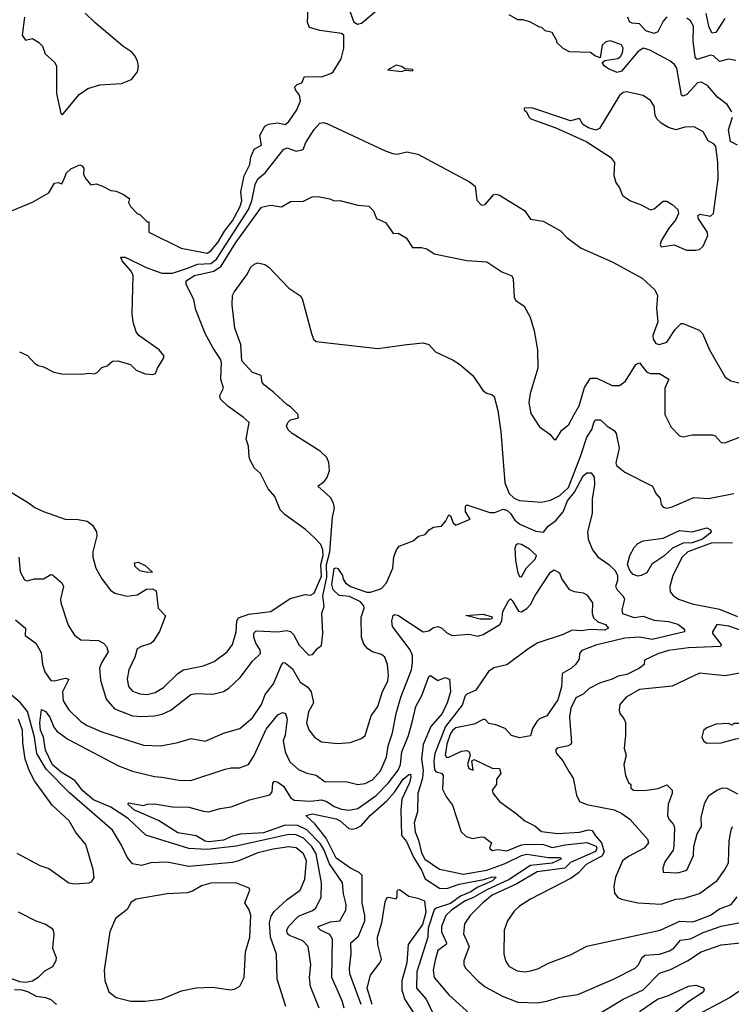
# Model space of a CAD drawing. Extents: x 1246169 to 1426871, y 660025 to 763458.
# Tile 181 of 256: x 1313914 to 1317830, y 715097 to 720511. Entities that reach past the tile are written whole.
import ezdxf

# ---------------------------------------------------------------- set-up
doc = ezdxf.new("R2010")
doc.units = 0

msp = doc.modelspace()

# ---------------------------------------------------------------- linework, layer by layer
at = {"layer": '0CON20XD'}
for points in [[(1313815, 719438), (1313985, 719508), (1314075, 719559.2), (1314105, 719611.5), (1314125.7, 719615.7), (1314145, 719607.5), (1314161.9, 719645), (1314172.1, 719667.9), (1314195, 719690.6), (1314245, 719712.5), (1314255, 719707.5), (1314267.5, 719695), (1314265, 719660), (1314277.5, 719635), (1314305, 719602.5), (1314335, 719607.5), (1314365, 719597.5), (1314415, 719572.5), (1314445, 719567.5), (1314481.7, 719551.7), (1314518.3, 719528.3), (1314512.5, 719505), (1314523.6, 719483.6), (1314560, 719445), (1314575, 719440), (1314615, 719400), (1314625, 719400), (1314625, 719342.5), (1314803.3, 719255), (1314945, 719227.5), (1314965, 719240), (1315005, 719286.2), (1315041.7, 719348.3), (1315084.7, 719405), (1315125, 719480), (1315137.3, 719515), (1315130.4, 719565), (1315148.4, 719651.6), (1315180.8, 719715), (1315186.4, 719755), (1315205, 719799.2), (1315245, 719820), (1315235.5, 719874.5), (1315262.5, 719925), (1315283.2, 719936.8), (1315334.4, 719944.4), (1315375, 719933.8), (1315395, 719950.6), (1315438.2, 720015), (1315460, 720065), (1315453.8, 720095), (1315432.5, 720125), (1315428.3, 720141.7), (1315440, 720155), (1315466.4, 720163.6), (1315481.2, 720198.8), (1315575, 720196.2), (1315625.6, 720214.4), (1315638.8, 720225), (1315683.6, 720296.4), (1315698.3, 720355), (1315698.5, 720425), (1315685, 720435.5), (1315565, 720452), (1315508.4, 720468.4), (1315498, 720495), (1315501.6, 720575)], [(1313940, 720525), (1313927.5, 720425), (1313945, 720397.5), (1313985, 720407.5), (1314020, 720385), (1314040, 720365), (1314053.9, 720323.9), (1314106.7, 720275), (1314115.6, 720255), (1314116.7, 720105), (1314140.8, 719995), (1314145, 719990)], [(1314145, 719990), (1314155, 719994.4), (1314241.2, 720098.8), (1314288.2, 720131.8), (1314355, 720152.6), (1314475, 720159.5), (1314528.7, 720181.3), (1314563.1, 720225), (1314568.5, 720255), (1314562.4, 720282.4), (1314550, 720310), (1314531.7, 720331.7), (1314481.9, 720365), (1314326.9, 720495), (1314275, 720546)], [(1315875, 720556.9), (1315795, 720490), (1315772.5, 720485), (1315754.7, 720494.7), (1315732.9, 720555)], [(1317078.3, 720311.7), (1317055, 720330), (1316940, 720335), (1316905, 720352.5), (1316870, 720385), (1316870, 720395), (1316845, 720440), (1316805, 720450), (1316788.3, 720468.3), (1316775, 720470), (1316725, 720497.5), (1316685, 720510), (1316655, 720510), (1316607, 720537)], [(1317475, 720526.2), (1317455, 720502.2), (1317425.9, 720445), (1317405, 720434.7), (1317359, 720449), (1317325, 720488.6), (1317285, 720491.5), (1317269.8, 720499.8), (1317261, 720525)], [(1317855, 720287.3), (1317815, 720293.1), (1317765, 720281.1), (1317731.5, 720311.5), (1317716.5, 720316.5), (1317641.4, 720291.4), (1317631.7, 720305), (1317619.6, 720395), (1317622, 720475), (1317605, 720504.4), (1317585, 720519.5)], [(1317795, 720518.1), (1317745, 720441.1), (1317725, 720437.5), (1317708.5, 720468.5), (1317691.9, 720545)], [(1317832.7, 720005), (1317806.6, 720045), (1317754.6, 720085), (1317699.1, 720149.1), (1317665, 720166.9), (1317645, 720164.4), (1317585, 720100), (1317565, 720090), (1317555.4, 720095.4), (1317530.5, 720245), (1317517.5, 720265), (1317491.2, 720285), (1317378, 720345), (1317345, 720354.6), (1317315, 720334.6), (1317225, 720228.6), (1317201.2, 720221.2), (1317155, 720240), (1317132.5, 720255), (1317120, 720275), (1317133.6, 720286.4), (1317205, 720296.6), (1317221, 720309), (1317231.6, 720328.4), (1317234.7, 720355), (1317225, 720372.7), (1317165, 720394.6), (1317140.2, 720389.8), (1317119.5, 720370.5), (1317108.3, 720301.7), (1317078.3, 720311.7)], [(1316015, 720226.7), (1316035, 720232.5), (1316075, 720230), (1316080, 720235), (1316075, 720237.5), (1316035, 720240), (1316015, 720253.3), (1315985, 720261.2), (1315940, 720235), (1316015, 720226.7)], [(1317635, 719243.3), (1317655, 719248), (1317675, 719265.6), (1317701.1, 719325), (1317697.5, 719345), (1317650.3, 719415), (1317645.7, 719435), (1317658.5, 719441.5), (1317715, 719430.4), (1317732.8, 719445), (1317758.2, 719635), (1317756.7, 719726.7), (1317745, 719813.3), (1317735, 719826), (1317702, 719845), (1317676, 719895), (1317625, 719921.4), (1317575, 719919.1), (1317525, 719905.5), (1317485, 719917.7), (1317445, 719941.8), (1317421.1, 719965), (1317410.9, 719985), (1317405, 720036.2), (1317385, 720066.2), (1317344.3, 720094.3), (1317254.1, 720114.1), (1317235, 720111.4), (1317215, 720093.3), (1317105, 719913.3), (1317085, 719903.3), (1317045, 719915.8), (1317013.6, 719935), (1316995, 719968), (1316945, 719954.1), (1316733.1, 720026.9), (1316690, 720025), (1316690, 720015), (1316702.5, 720005), (1316715, 719977.5), (1316727.5, 719965), (1316865, 719916.9), (1317031.2, 719841.2), (1317166.2, 719755), (1317187.5, 719725), (1317184.2, 719655), (1317193.8, 719615), (1317215.7, 719585.7), (1317230.8, 719545), (1317275, 719514.5), (1317333.6, 719493.6), (1317384.7, 719464.7), (1317405, 719470), (1317455, 719512.4), (1317475, 719512.3), (1317505, 719495.2), (1317536.6, 719466.6), (1317539.8, 719445), (1317522.2, 719407.8), (1317486.4, 719363.6), (1317443.9, 719295), (1317439.2, 719275), (1317445, 719261.2), (1317515, 719272.5), (1317583.6, 719243.6), (1317635, 719243.3)], [(1317865, 719820), (1317825, 719841.2), (1317815.3, 719905), (1317837.3, 719975)], [(1313912.5, 718685), (1313956.7, 718665), (1313995, 718621.4), (1314015, 718608.6), (1314045, 718602.5), (1314102.4, 718572.4), (1314145, 718564.2), (1314255, 718562), (1314295, 718568), (1314325, 718563.8), (1314339.7, 718570.3), (1314365, 718598.8), (1314395, 718606.7), (1314425, 718633.3), (1314454.5, 718635.5), (1314524.3, 718615), (1314555, 718584.5), (1314605, 718563.5), (1314645, 718560), (1314661.2, 718565), (1314672, 718595), (1314707.9, 718652.1), (1314707.8, 718665), (1314682.3, 718695), (1314570.4, 718775), (1314554.6, 718795), (1314538, 718848), (1314532.9, 718895), (1314539, 719105), (1314528.2, 719128.2), (1314477.8, 719185), (1314470, 719205), (1314495, 719204.5), (1314609.1, 719149.1), (1314697, 719117), (1314755, 719116.8), (1314842.9, 719147.1), (1314893.2, 719166.8), (1314965, 719171), (1314996.5, 719193.5), (1315173.3, 719466.7), (1315192.2, 719515), (1315210, 719605), (1315225.1, 719634.9), (1315265, 719669), (1315365, 719797.8), (1315385.7, 719805.7), (1315435, 719787.5), (1315473.3, 719796.7), (1315488.8, 719835), (1315535, 719907.8), (1315565, 719941.3), (1315583.9, 719946.1), (1315605, 719940.4), (1315921.8, 719791.8), (1315965, 719774.2), (1315992, 719772), (1316045, 719784.1), (1316105, 719770.6), (1316389.6, 719619.6), (1316420.9, 719595), (1316428.8, 719518.8), (1316455, 719491.2), (1316475, 719494.3), (1316521.7, 719548.3), (1316535, 719551.9), (1316555, 719545.9), (1316691.2, 719461.2), (1316725, 719414), (1316795, 719403.3), (1316890, 719350), (1316925, 719314), (1317004.8, 719254.8), (1317175, 719178.5), (1317339.5, 719089.5), (1317409.3, 719025), (1317423.6, 718995), (1317419.2, 718925), (1317425, 718850), (1317398.9, 718775), (1317400.6, 718755), (1317415, 718731.2), (1317435, 718724.2), (1317475, 718738.5), (1317522.1, 718807.9), (1317555, 718839.4), (1317565, 718840), (1317653, 718803), (1317672.2, 718785), (1317709.5, 718695), (1317796, 718545), (1317827.5, 718525), (1317965, 718490)], [(1313838.6, 717928.6), (1313962.9, 717855), (1313997.9, 717827.9), (1314045, 717805.7), (1314165, 717764.2), (1314235, 717763.3), (1314285, 717753.8), (1314315, 717732.1), (1314336.5, 717695), (1314337.7, 717672.3), (1314315.6, 717585), (1314316.7, 717555), (1314332.2, 717495), (1314365, 717436), (1314413.8, 717373.8), (1314437.9, 717357.9), (1314505, 717340.6), (1314560.9, 717349.1), (1314611.1, 717378.9), (1314645, 717381.2), (1314665, 717370.6), (1314675.4, 717275.4), (1314716.9, 717233.1), (1314684, 717146), (1314647.7, 717092.3), (1314635, 717081.5), (1314583.3, 717065), (1314559.5, 717050.5), (1314547.1, 717005), (1314514.5, 716935), (1314504.6, 716885), (1314512.1, 716845), (1314535, 716818.5), (1314574.6, 716804.6), (1314615, 716800), (1314659.6, 716810.4), (1314705, 716838.5), (1314784.8, 716915.2), (1314815, 716936.2), (1314925, 716957.7), (1314985, 716981.8), (1315055, 717034.5), (1315085, 717074.4), (1315105.5, 717145), (1315108.2, 717205), (1315118.2, 717221.8), (1315175, 717242.8), (1315296.7, 717256.7), (1315401.6, 717328.4), (1315485, 717350.2), (1315515, 717347.3), (1315535, 717356.9), (1315575, 717451.2), (1315570.8, 717515), (1315583.9, 717565), (1315582.2, 717595), (1315571.2, 717625), (1315535, 717663.8), (1315486.9, 717706.9), (1315375, 717787.5), (1315347.5, 717815), (1315318.3, 717888.3), (1315281.7, 717931.7), (1315240, 718015), (1315206.7, 718045), (1315183.3, 718085), (1315176.7, 718105), (1315173.3, 718165), (1315160, 718205), (1315176, 718295), (1315144.5, 718325), (1315058.8, 718385), (1315019.4, 718425), (1315016, 718445), (1315035.8, 718485), (1315020.4, 718535), (1315023.9, 718626.1), (1315019.2, 718645), (1314978.6, 718705), (1314934.5, 718784.5), (1314882.5, 718915), (1314872.1, 718972.1), (1314830, 719055), (1314830, 719075), (1314876.5, 719105), (1314982, 719128), (1315023.1, 719155), (1315103.6, 719286.4), (1315245, 719480), (1315295, 719490.8), (1315355, 719481.2), (1315405, 719512), (1315475, 719513.8), (1315522.7, 719537.3), (1315555, 719538), (1315620, 719525), (1315645, 719514), (1315675.9, 719515.9), (1315775, 719491.2), (1315835, 719486.2), (1315860.5, 719460.5), (1315877, 719417), (1315927.5, 719395), (1315955, 719357.5)], [(1315955, 719357.5), (1315970, 719335), (1315996.4, 719336.4), (1316041.7, 719311.7), (1316075, 719257.5), (1316125, 719258.8), (1316155, 719250), (1316195, 719224), (1316375, 719186), (1316485, 719178.8), (1316567.5, 719125), (1316621.9, 719101.9), (1316628.8, 719085), (1316635, 718982.5), (1316645, 718966.2), (1316690, 718935), (1316723.8, 718875), (1316745, 718800), (1316763.8, 718695), (1316766, 718595), (1316724, 718455), (1316716.2, 718405), (1316726.2, 718345), (1316775, 718272.5), (1316832.3, 718232.3), (1316855, 718202.5), (1316865, 718200), (1316895, 718252.5), (1316936.7, 718285), (1316965, 718340), (1316993.2, 718386.8), (1317021.7, 718488.3), (1317055, 718539.5), (1317090.1, 718540.1), (1317175, 718499.5), (1317215, 718499.5), (1317247.6, 718522.4), (1317305, 718615.4), (1317325, 718623.3), (1317365, 718572.9), (1317385, 718565.4), (1317435, 718566.2), (1317486, 718535), (1317464, 718485), (1317465, 718340), (1317499.5, 718269.5), (1317545, 718223.3), (1317565, 718216.2), (1317615, 718228.1), (1317725, 718228.6), (1317741.7, 718221.7), (1317775, 718186), (1317794.2, 718184.2), (1317885, 718218.6)], [(1313910, 717555), (1313915.8, 717475), (1313941.2, 717431.2), (1313955, 717426), (1313995, 717436), (1314045, 717435.8), (1314085, 717460.6), (1314095, 717458.2), (1314145.4, 717415), (1314155.3, 717394.7), (1314138.2, 717325), (1314140.5, 717305), (1314180.9, 717180.9), (1314215, 717126.7), (1314250, 717100), (1314347, 717097), (1314375, 717082.2), (1314390.8, 717065), (1314400.3, 717035), (1314364.7, 716975), (1314353.8, 716945), (1314358.5, 716878.5), (1314390.4, 716775), (1314435, 716722.1), (1314535, 716683.5), (1314585, 716678.4), (1314655, 716682.2), (1314698, 716692), (1314745, 716713.3), (1314855, 716800.5), (1314885, 716806.2), (1314977.6, 716802.4), (1315035, 716816.7), (1315065.3, 716834.7), (1315127.1, 716892.9), (1315195, 716984.2), (1315238.9, 717025), (1315237.9, 717045), (1315213.3, 717083.3), (1315201.9, 717115), (1315201.9, 717138.1), (1315215, 717151.1), (1315335, 717144.7), (1315381.9, 717151.9), (1315405, 717146.1), (1315420.2, 717130.2), (1315451.1, 717071.1), (1315505, 717015.8), (1315525, 717020), (1315554.5, 717055.5), (1315575, 717070), (1315581.9, 717135), (1315577, 717247), (1315590, 717285), (1315582.3, 717342.3), (1315604.5, 717445), (1315603, 717515), (1315620.1, 717585), (1315634.7, 717775), (1315647, 717825), (1315641.5, 717851.5), (1315625, 717883), (1315553.8, 717945), (1315589.4, 717970.6), (1315606.5, 717993.5), (1315618.1, 718031.9), (1315615.9, 718075.9), (1315603.3, 718103.3), (1315567.8, 718137.8), (1315412.7, 718235), (1315391.9, 718255), (1315382, 718275), (1315390, 718295), (1315405, 718310), (1315448, 718322), (1315445, 718342.5), (1315405, 718382.5), (1315385, 718393.3), (1315311.7, 718461.7), (1315260.3, 718500.3), (1315248.8, 718515), (1315242.5, 718555), (1315195, 718570), (1315137.3, 718635), (1315131.4, 718725), (1315098.5, 718815), (1315083.6, 718943.6), (1315084.5, 718995), (1315095, 719013.3), (1315167.3, 719112.7), (1315185, 719147.5), (1315205, 719166.7), (1315225, 719173.3), (1315263.3, 719165), (1315285, 719150.6), (1315394.6, 719034.6), (1315460.3, 718990.3), (1315470.5, 718970.5), (1315520, 718785), (1315531.2, 718755), (1315545, 718741.2), (1315885, 718702.5), (1316044.3, 718725.7), (1316135, 718734.2), (1316165, 718724.2), (1316202.5, 718685), (1316299.5, 718639.5), (1316335, 718616.5), (1316407.5, 718555), (1316465, 718470), (1316485, 718456.7), (1316515, 718448.8), (1316525, 718438), (1316545, 718362.5), (1316562.3, 718245), (1316584.2, 717965), (1316608.5, 717905), (1316635, 717879.1), (1316665, 717867), (1316785, 717857.2), (1316835, 717868.4), (1316886.2, 717893.8), (1316935, 717937.7), (1317001.9, 718115), (1317035, 718215.3), (1317062.1, 718257.9), (1317075, 718300), (1317085, 718311.2), (1317110.5, 718310.5), (1317146.7, 718275), (1317185, 718251.2), (1317197.1, 718235), (1317212.8, 718155), (1317194.6, 718075), (1317199.2, 718059.2), (1317245, 718023.3), (1317395.7, 717945.7), (1317414, 717905), (1317437.9, 717877.9), (1317444.5, 717844.5), (1317455, 717830), (1317475, 717825.7), (1317505, 717831.5), (1317624.3, 717884.3), (1317705, 717878.8), (1317845, 717905.6)], [(1313890.1, 717210.1), (1313945.6, 717165.6), (1313944.5, 717124.5), (1314002.9, 717082.9), (1314031.8, 717031.8), (1314039.2, 716965), (1314052.3, 716925), (1314085, 716876.9), (1314105, 716875.4), (1314165, 716890.4), (1314184.2, 716885), (1314148.9, 716815), (1314153.9, 716765), (1314185, 716715.6), (1314251.2, 716651.2), (1314285, 716628.9), (1314365.8, 716595), (1314595, 716521.2), (1314691.1, 716518.9), (1314784.3, 716535.7), (1314857.7, 716557.7), (1314935, 716544.4), (1315041.2, 716588.8), (1315125, 716613.5), (1315195, 716671.9), (1315243.9, 716745), (1315265, 716799.5), (1315311.3, 716858.7), (1315355, 716964), (1315365, 716975.7), (1315375, 716974.4), (1315415, 716941.1), (1315457.9, 716867.9), (1315499.9, 716839.9), (1315518.6, 716815), (1315530.9, 716755), (1315504.2, 716705), (1315492.9, 716645), (1315505.3, 716605.3), (1315536.9, 716565), (1315575, 716540.9), (1315665, 716530), (1315733, 716537), (1315795, 716558.5), (1315815.4, 716575), (1315847.8, 716682.2), (1315884, 716735), (1315908.8, 716811.2), (1315939.4, 716875), (1315943.6, 716905), (1315938.9, 716965), (1315924.3, 717005), (1315905, 717021.1), (1315855, 717035.6), (1315830.5, 717050.5), (1315807.1, 717077.1), (1315795.4, 717115.4), (1315792.5, 717225), (1315809.5, 717275), (1315807.7, 717287.7), (1315788.9, 717308.9), (1315728.4, 717338.4), (1315672.7, 717345), (1315638.8, 717375), (1315630.9, 717405), (1315645, 717492.5), (1315655, 717497.5), (1315665, 717492.5), (1315690, 717455), (1315693.3, 717435), (1315706.7, 717415), (1315734.3, 717394.3), (1315825, 717363.3), (1315845, 717363.3), (1315905, 717383.3), (1315932, 717415), (1315966.7, 717495), (1315973.6, 717556.4), (1315987.5, 717595), (1316002.5, 717615), (1316080, 717645), (1316108.3, 717671.7), (1316145, 717680), (1316167.5, 717705), (1316190.5, 717719.5), (1316235, 717726.7), (1316258.8, 717755), (1316275, 717787.5), (1316285, 717782.5), (1316300, 717745), (1316315, 717731.2), (1316392.5, 717765), (1316367.5, 717805), (1316367.5, 717835), (1316375, 717842.5), (1316500.8, 717800.8), (1316529.2, 717800.8), (1316575, 717818.8), (1316595, 717813.8), (1316614.2, 717795), (1316638.6, 717758.6), (1316667.2, 717737.2), (1316755, 717697.9), (1316796.9, 717693.1), (1316822.9, 717725), (1316865, 717757.1), (1316904.7, 717805), (1316928.8, 717865), (1316966.7, 717913.3), (1317015, 718001.9), (1317035, 718018.6), (1317059, 718019), (1317075.2, 717995), (1317077.6, 717955), (1317063.9, 717875), (1317064.3, 717795), (1317039.6, 717695), (1317043.3, 717655), (1317066, 717595), (1317095, 717558), (1317155.8, 717515.8), (1317191.7, 717481.7), (1317203.3, 717455), (1317203, 717427), (1317193.3, 717395), (1317202, 717375), (1317235, 717341.4), (1317242.7, 717325), (1317227.5, 717265), (1317231.9, 717245), (1317295, 717223.9), (1317345, 717230.4), (1317405, 717208.5), (1317485, 717202), (1317535, 717187.8), (1317564.8, 717165), (1317573.4, 717155), (1317572.7, 717145), (1317395, 717103.5), (1317325, 717115.2), (1317245, 717109.2), (1317085, 717071.1), (1317008.1, 717041.9), (1316994.1, 717025.9), (1316992.7, 716995), (1316972.9, 716965), (1316951.1, 716945), (1316900, 716915), (1316895, 716843.3), (1316875, 716771.8), (1316815, 716683.1), (1316775, 716665.6), (1316759.1, 716650.9), (1316736, 716614), (1316725, 716572.9), (1316665, 716561.5), (1316620, 716575), (1316585, 716612.5), (1316533.9, 716633.9), (1316495, 716641.2), (1316475, 716662.5), (1316465, 716663.1), (1316415, 716637.5), (1316315, 716616.7), (1316297.5, 716605), (1316284.8, 716585), (1316265, 716526.9), (1316255, 716464), (1316264.7, 716454.7), (1316275, 716456.5), (1316345, 716488.7), (1316375, 716492.5), (1316387.5, 716485), (1316392.7, 716467.3), (1316378, 716415), (1316385, 716394.2), (1316410, 716385), (1316402.5, 716435), (1316415, 716442.5), (1316514.3, 716394.3), (1316555, 716392.5), (1316562.5, 716365), (1316537.5, 716335), (1316537.5, 716305), (1316514.2, 716275), (1316518.8, 716255), (1316555, 716211.9), (1316646.8, 716146.8), (1316693.8, 716105), (1316748.9, 716078.9), (1316785, 716046.5), (1316875, 716036.8), (1316995, 716042.7), (1317045, 716056.8), (1317065, 716053.2), (1317080.8, 716025), (1317115.4, 715985.4), (1317129.9, 715935), (1317118, 715912), (1317071.9, 715888.1)], [(1317315, 717450.8), (1317290.8, 717460.8), (1317271.7, 717481.7), (1317259.2, 717515), (1317271.2, 717565), (1317295, 717609.4), (1317315, 717630.9), (1317345, 717645.4), (1317455, 717660.2), (1317545, 717702.5), (1317615, 717694.2), (1317695, 717716.6), (1317716.2, 717705), (1317719.3, 717695), (1317712.7, 717685), (1317671.9, 717655), (1317615, 717635.1), (1317565, 717631.8), (1317506, 717604), (1317459.5, 717560.5), (1317393.1, 717516.9), (1317365, 717468.5), (1317335, 717454.4), (1317315, 717450.8)], [(1316675, 717447.1), (1316703.1, 717496.9), (1316751.5, 717545), (1316758.9, 717565), (1316719.4, 717599.4), (1316675.2, 717625.2), (1316655, 717629.1), (1316645, 717621.8), (1316639.7, 717605), (1316643.2, 717536.8), (1316655, 717469.2), (1316665, 717449.4), (1316675, 717447.1)], [(1317837, 717633), (1317724.3, 717634.3), (1317591.2, 717585), (1317560, 717555), (1317508.1, 717455), (1317492.5, 717395), (1317493.6, 717365), (1317510, 717345), (1317540, 717325), (1317615, 717298.8), (1317765, 717268.7), (1317865, 717229.4)], [(1315561.3, 715075), (1315513.4, 715195), (1315509.6, 715245), (1315516.1, 715316.1), (1315501.5, 715415), (1315471.9, 715445), (1315399.6, 715475), (1315388.2, 715485), (1315383.5, 715503.5), (1315393.8, 715525), (1315448.6, 715581.4), (1315525, 715612.1), (1315543.5, 715625), (1315573.4, 715685), (1315574.8, 715765), (1315546.2, 715925), (1315522.2, 715965), (1315475, 716010.2), (1315435, 716028.1), (1315395, 716030), (1315105, 715966.5), (1314945, 715948.7), (1314845, 715953), (1314607.4, 716027.4), (1314511.4, 716118.6), (1314415, 716181), (1314320.6, 716220.6), (1314261.2, 716271.2), (1314217.2, 716327.2), (1314142.7, 716372.7), (1314095, 716414.4), (1314056.3, 716495), (1314045.7, 716565), (1314028.2, 716605), (1314025.3, 716644.7), (1314033.1, 716716.9), (1314055, 716706.2), (1314080.3, 716675), (1314101.4, 716621.4), (1314118.5, 716598.5), (1314179.4, 716555), (1314458.4, 716408.4), (1314535, 716379.3), (1314655, 716349.1), (1314695.3, 716345.3), (1314791.7, 716328.3), (1314855, 716328.2), (1315045, 716389.4), (1315077.1, 716397.1), (1315123, 716397), (1315173.3, 716415), (1315205, 716464.3), (1315269.7, 716610.3), (1315335, 716687.8), (1315360.8, 716700.8), (1315375.8, 716695), (1315385.4, 716665.4), (1315375, 716576.7), (1315363.8, 716545), (1315374.7, 716485), (1315400.2, 716430.2), (1315448.3, 716388.3), (1315495, 716366.9), (1315545, 716357.5), (1315595, 716320.8), (1315708.8, 716321.2), (1315775, 716305.7), (1315815, 716310.5), (1315855, 716331.8), (1315899.7, 716380.3), (1315933.3, 716455), (1315942.2, 716517.8), (1315965, 716590), (1315986.2, 716695), (1316011.2, 716785), (1316069.6, 716935), (1316076.5, 716975), (1316075.7, 717015), (1316063.7, 717045), (1315966.2, 717175), (1315961.5, 717205), (1315968.5, 717235), (1315979.2, 717240.8), (1315995, 717236.8), (1316135, 717145.6), (1316165, 717150.8), (1316190.8, 717169.2), (1316215, 717174), (1316236.1, 717166.1), (1316265, 717138.9), (1316293.3, 717125), (1316385, 717131.1), (1316435, 717121.9), (1316465, 717129.4), (1316556.9, 717185), (1316567.8, 717205), (1316573.3, 717256.7), (1316603.8, 717316.2), (1316615, 717326), (1316625, 717318), (1316658.6, 717258.6), (1316675, 717255.3), (1316705, 717272.5), (1316725, 717295.5), (1316750.6, 717345), (1316835, 717472.9), (1316855, 717485.4), (1316885, 717470), (1316897.9, 717435), (1316938.3, 717378.3), (1316965.9, 717365.9), (1317015, 717360), (1317035, 717347.4), (1317066.2, 717305), (1317063.7, 717245), (1317071.6, 717221.6), (1317095, 717200), (1317137.5, 717185), (1317154, 717165), (1317135, 717153.4), (1317053, 717157), (1317005, 717149.8), (1316955, 717154.6), (1316905, 717130.7), (1316765, 717083.7), (1316709.6, 717050.4), (1316595, 716964.3), (1316522.6, 716947.4), (1316493.4, 716926.6), (1316423.5, 716825), (1316375, 716802.5), (1316365, 716792.1), (1316348.3, 716741.7), (1316257.1, 716625), (1316199.1, 716475), (1316193.9, 716433.9), (1316196.7, 716386.7), (1316205, 716375.6), (1316235, 716367.5), (1316243.8, 716355), (1316240.2, 716280.2), (1316262.5, 716235), (1316295, 716192), (1316344, 716045), (1316370.1, 716020.1), (1316405, 716008.8), (1316455, 716018.1), (1316470, 716015), (1316510, 715985), (1316500, 715955), (1316515, 715942.9), (1316545, 715947.5), (1316595, 715941.5), (1316675, 715974.5), (1316705, 715977.8), (1316795.9, 715975.9), (1316845, 715959.1)], [(1314615, 717471.1), (1314575, 717479.7), (1314549.4, 717505), (1314545.7, 717525), (1314565, 717528.2), (1314605, 717508.8), (1314645, 717473.8), (1314615, 717471.1)], [(1316505, 717214.2), (1316447.5, 717215), (1316370, 717235), (1316465, 717242), (1316515, 717226.7), (1316513, 717217), (1316505, 717214.2)], [(1317875.1, 717155.1), (1317816.4, 717176.4), (1317751.2, 717185), (1317725.8, 717145), (1317726.9, 717135), (1317774.5, 717075), (1317770, 717065), (1317595, 717057.6), (1317485, 717041.3), (1317425, 717023.6), (1317351.7, 716988.3), (1317350, 716965), (1317325.6, 716944.4), (1317255, 716911.1), (1317208.3, 716901.7), (1317175, 716883.9), (1317105, 716862.9), (1317047.2, 716832.8), (1317015, 716801.2), (1316975, 716782), (1316947.5, 716725), (1316939.4, 716675), (1316950.8, 716535), (1316946, 716525), (1316932.3, 716517.7), (1316871.2, 716505), (1316862.2, 716495), (1316868.8, 716475), (1316902.7, 716435), (1316936.7, 716376.7), (1316960, 716340), (1316977.5, 716247.5), (1316995, 716211.8), (1317035, 716195.3), (1317185, 716165.7), (1317228, 716145), (1317272, 716115), (1317369.4, 716005), (1317374.3, 715985), (1317350.5, 715955), (1317265, 715910), (1317232.2, 715885), (1317193.1, 715795), (1317184.2, 715745), (1317187.7, 715707.7), (1317205, 715683.3), (1317225, 715674), (1317315, 715655.6), (1317445, 715646.7), (1317525, 715674.2), (1317565, 715678.9), (1317655, 715706.7), (1317752.6, 715777.4), (1317792.9, 715835), (1317814.7, 715875.3), (1317818.1, 715995), (1317829, 716055), (1317837.5, 716075)], [(1315698.8, 715075), (1315688.2, 715115), (1315632.1, 715245), (1315635.2, 715455), (1315620.2, 715480.2), (1315570, 715505), (1315557.9, 715515), (1315556.7, 715525), (1315625, 715550.6), (1315675.8, 715555), (1315708, 715615), (1315710.9, 715645), (1315696, 715705), (1315689.6, 715765), (1315643.2, 715835), (1315618.4, 715868.4), (1315589.6, 715945), (1315569.1, 715979.1), (1315495, 716056.3), (1315445, 716080.4), (1315375, 716081.5), (1315255, 716039.9), (1315127.5, 716032.5), (1315085, 716021.2), (1315035, 715998.6), (1314955, 715989.8), (1314935, 715994.1), (1314885, 716023.8), (1314785, 716040.3), (1314677.5, 716107.5), (1314545, 716164.1), (1314511.4, 716195), (1314513.3, 716205), (1314595, 716190), (1314615, 716197.5), (1314655, 716199.4), (1314755, 716182.2), (1314845, 716180.8), (1314925, 716157.9), (1314954.6, 716155.4), (1315017, 716173), (1315078.3, 716181.7), (1315179, 716221), (1315290.9, 716249.1), (1315303.9, 716265), (1315306.9, 716313.1), (1315315.8, 716324.2), (1315335, 716319.1), (1315365, 716296.8), (1315404.1, 716234.1), (1315425, 716218.9), (1315515, 716213.9), (1315575, 716220.4), (1315605, 716211.4), (1315645, 716185.3), (1315685, 716169.2), (1315726.2, 716163.8), (1315775, 716173.3), (1315875, 716245.2), (1315943.2, 716315), (1315997.2, 716385), (1316008.8, 716415), (1316017.4, 716485), (1316054, 716575), (1316075.4, 716655.4), (1316094.2, 716735), (1316126.5, 716795), (1316165, 716898.8), (1316175, 716904), (1316215, 716876.7), (1316255, 716893.3), (1316278.9, 716885), (1316285.3, 716815), (1316267.1, 716755), (1316238.5, 716695), (1316177.2, 716625), (1316135.2, 716525), (1316125.7, 716445), (1316133.6, 716385), (1316130.4, 716339.6), (1316105.3, 716255), (1316102.5, 716155), (1316085.5, 716094.5), (1316090, 716045), (1316109.2, 715999.2), (1316125, 715928.9), (1316144.2, 715895), (1316225, 715839.2), (1316295, 715824.3), (1316355, 715813.1), (1316485, 715834.3), (1316585, 715870.8), (1316675, 715915.1), (1316705, 715922.9), (1316825, 715904.1), (1316884.5, 715904.5), (1316892.5, 715902.5), (1316891.5, 715895), (1316845, 715872.4), (1316725, 715860.2), (1316606.8, 715783.2), (1316485, 715726.5), (1316408.4, 715681.6), (1316365, 715666.6), (1316290.5, 715615), (1316259.4, 715585), (1316235.2, 715525), (1316235.2, 715495), (1316262, 715435), (1316260.8, 715425), (1316215, 715392.5), (1316201.1, 715338.9), (1316188.9, 715285), (1316194.7, 715245), (1316275, 715148.1), (1316487.4, 714957.4)], [(1317906.6, 716923.4), (1317796.4, 716903.6), (1317655, 716916.7), (1317504.4, 716845.6), (1317325, 716828.4), (1317251.4, 716785), (1317217.5, 716745), (1317212.9, 716715), (1317217.1, 716695), (1317238.6, 716668.6), (1317247, 716647), (1317248.8, 716575), (1317240.7, 716505), (1317251.8, 716465), (1317239.1, 716415), (1317248.1, 716355), (1317265, 716316.2), (1317276.7, 716305), (1317277.5, 716285), (1317292.5, 716275), (1317311.9, 716271.9), (1317366.2, 716273.8), (1317426.8, 716283.2), (1317475, 716304.4), (1317505.3, 716275), (1317504.6, 716255), (1317482.9, 716197.1), (1317479.4, 716135), (1317485.5, 716115.5), (1317512, 716085), (1317517.8, 716067.8), (1317514.5, 715965.5), (1317510, 715945), (1317465, 715880), (1317453.6, 715845), (1317455, 715823.8), (1317535, 715819.6), (1317585.3, 715835), (1317621.8, 715915), (1317624.4, 715965), (1317641.9, 716035), (1317666.5, 716075), (1317664.4, 716125.6), (1317683.8, 716205), (1317707.1, 716245), (1317755, 716276.3), (1317782.8, 716287.2), (1317805, 716284.7), (1317865, 716253.8)], [(1315377.9, 715085), (1315330.5, 715235), (1315326.8, 715373.2), (1315294.7, 715465), (1315288.1, 715545), (1315298.5, 715581.5), (1315315, 715606.7), (1315385, 715673.3), (1315456.9, 715725), (1315483.1, 715785), (1315492.4, 715885), (1315476.6, 715925), (1315435, 715957.2), (1315395, 715962.9), (1315309, 715949), (1315225, 715930.4), (1315115, 715883.2), (1315085, 715876.2), (1314845, 715854.1), (1314725, 715877.5), (1314636.2, 715873.8), (1314585, 715859.2), (1314535, 715868.9), (1314505.5, 715905), (1314475, 715972.5), (1314425, 716054.5), (1314188.7, 716258.7), (1314059.9, 716389.9), (1314008.3, 716475), (1313995.3, 716565), (1313956.6, 716706.6), (1313918.5, 716755), (1313865, 716800.6)], [(1313898, 715928), (1314025, 715860), (1314075, 715842.9), (1314185, 715764.4), (1314215, 715758.5), (1314295.7, 715764.3), (1314309.7, 715770.3), (1314323, 715793), (1314317.9, 715837.9), (1314278.6, 715975), (1314222.3, 716042.3), (1314186.7, 716105), (1314091.9, 716191.9), (1313995.6, 716325.6), (1313968.3, 716378.3), (1313943.1, 716445), (1313930.5, 716535), (1313928.9, 716605), (1313906.7, 716665)], [(1317695, 716532), (1317775, 716534), (1317855, 716556.7), (1317935, 716567.5), (1317957.5, 716585), (1317960, 716605), (1317915, 716630), (1317905, 716630), (1317895, 716640), (1317845, 716640), (1317835, 716632.5), (1317815, 716640), (1317745, 716636.7), (1317695, 716616.7), (1317677, 716603), (1317667.5, 716565), (1317677.5, 716545), (1317695, 716532)], [(1315793.8, 715095), (1315731.4, 715265), (1315728.1, 715295), (1315737.5, 715375), (1315735.4, 715434.6), (1315778.5, 715471.5), (1315812.8, 715555), (1315813.9, 715585), (1315799, 715655), (1315797.9, 715805), (1315782.3, 715822.3), (1315735, 715846.2), (1315655, 715901), (1315600, 716010), (1315538.2, 716088.2), (1315489.5, 716135), (1315525, 716143.6), (1315655, 716116.1), (1315678, 716105), (1315725, 716063.8), (1315745, 716059.2), (1315768.1, 716065), (1315795, 716079.7), (1315845, 716136.7), (1315935.2, 716215), (1315977.4, 716262.6), (1316025, 716335.2), (1316055, 716360.5), (1316065, 716361.4), (1316066.7, 716345), (1316058.4, 716315), (1316016.7, 716225), (1316011.9, 716165), (1316015.6, 716025), (1316042.4, 715992.4), (1316080.5, 715905), (1316125.2, 715835), (1316146, 715786), (1316225, 715735.9), (1316265, 715734.3), (1316333.2, 715756.8), (1316467.9, 715782.1), (1316515, 715798.2), (1316536.4, 715796.4), (1316516.3, 715775), (1316431.9, 715738.1), (1316397, 715715), (1316339.1, 715690.9), (1316285, 715651.5), (1316205, 715625.6), (1316194.5, 715615.5), (1316161.5, 715515), (1316160, 715465), (1316098.8, 715275), (1316097.8, 715185), (1316150.5, 715125), (1316191.4, 715041.4)], [(1316845, 715959.1), (1316915, 715973.3), (1317035, 715986.1), (1317086, 715966), (1317090.7, 715955), (1317083, 715937), (1316945, 715875.6), (1316914.4, 715845.6), (1316762.1, 715825), (1316650.7, 715759.3), (1316515, 715696.4), (1316463.2, 715655), (1316392.1, 715585), (1316361.7, 715538.3), (1316356.2, 715485), (1316387.3, 715415), (1316358.2, 715335), (1316358.5, 715315), (1316367.5, 715295), (1316435, 715225.5), (1316475, 715193.5), (1316571.1, 715141.1), (1316655, 715108.5), (1316764.5, 715105.5), (1316815, 715113.5), (1316886.6, 715136.6), (1316985, 715150.9), (1317182.5, 715235), (1317301.9, 715295), (1317318.5, 715311.5), (1317339.7, 715355), (1317355, 715366.7), (1317435, 715372.1), (1317490.1, 715389.9), (1317514.1, 715405.9), (1317551, 715449), (1317605, 715457.5), (1317675, 715490.8), (1317775, 715527.1), (1318025, 715574.4)], [(1317071.9, 715888.1), (1317030.9, 715865), (1316989.7, 715820.3), (1316948.9, 715791.1), (1316725, 715675.5), (1316665, 715636.9), (1316635, 715609.2), (1316598.6, 715555), (1316580, 715505), (1316579.2, 715375), (1316587.5, 715335), (1316605.7, 715305.7), (1316651.3, 715281.3), (1316695, 715275.6), (1316725, 715280), (1316765, 715291.4), (1316825, 715323.1), (1316945, 715368.1), (1317035, 715415.5), (1317438.8, 715505), (1317546, 715554), (1317615, 715550), (1317635, 715554.8), (1317715, 715587.7), (1317765, 715621.4), (1317829.5, 715645), (1317862.5, 715687.5)], [(1314525, 715114.4), (1314605, 715114.4), (1314695, 715125.6), (1314805, 715171.5), (1314885, 715186.5), (1314975, 715190.9), (1315075, 715175.7), (1315099.1, 715180.9), (1315125, 715196.7), (1315148.6, 715245), (1315156.5, 715385), (1315179.6, 715465), (1315185.8, 715585), (1315176.8, 715616.8), (1315153.5, 715655), (1315181.2, 715725), (1315175.9, 715735.9), (1315102.5, 715765), (1314965, 715762.8), (1314915, 715748.4), (1314865, 715719.1), (1314835, 715710.4), (1314725.5, 715704.5), (1314555, 715675.4), (1314527.5, 715657.5), (1314505, 715618.8), (1314441.2, 715568.8), (1314410, 715495), (1314379.2, 715285), (1314383, 715227), (1314405, 715166.2), (1314444.1, 715134.1), (1314525, 715114.4)], [(1315854.2, 715095), (1315826.7, 715185), (1315845, 715257.5), (1315896.7, 715325), (1315905.5, 715345), (1315885.5, 715425.5), (1315883.5, 715465), (1315907.1, 715545), (1315925, 715660), (1315935, 715682.5), (1315945, 715686.7), (1315985, 715677.5), (1315990.7, 715689.3), (1315990.8, 715719.2), (1315995, 715726.7), (1316005, 715728), (1316055, 715692.2), (1316105, 715681.1), (1316141.4, 715665), (1316149.2, 715600.8), (1316130.1, 715535), (1316051.3, 715425), (1316044.2, 715325), (1316017.4, 715225), (1316017.5, 715175), (1316033.3, 715123.3), (1316084.8, 715045)], [(1313905, 715605.6), (1314002, 715555), (1314055, 715537.9), (1314090, 715515), (1314098.1, 715505), (1314101.3, 715481.3), (1314094.4, 715405), (1314114.5, 715355), (1314113.5, 715335), (1314095, 715302.9), (1314050.2, 715279.8), (1314015, 715244), (1313985, 715224), (1313945, 715217.1), (1313915, 715220), (1313845.3, 715245.3)], [(1317068.6, 715025), (1317234.3, 715125.7), (1317345, 715176.8), (1317435, 715267.1), (1317495, 715287.4), (1317590, 715335), (1317665, 715385.7), (1317775, 715423.7), (1317955, 715441.9)], [(1313885, 715177.5), (1313925, 715176.7), (1313956.8, 715166.8), (1314005, 715140.6), (1314055.7, 715134.3), (1314085, 715123.1), (1314116.2, 715095)], [(1317325, 715057.3), (1317424.3, 715125.7), (1317485, 715145.3), (1317595, 715195.6), (1317635, 715201.4), (1317677.1, 715187.1), (1317680, 715175), (1317670.5, 715159.5), (1317591.2, 715108.8), (1317445, 714988.3)], [(1317872.5, 715167.5), (1317823.5, 715135), (1317608.9, 715021.1)]]:
    msp.add_lwpolyline(points, dxfattribs=at)

doc.saveas('drawing.dxf')
